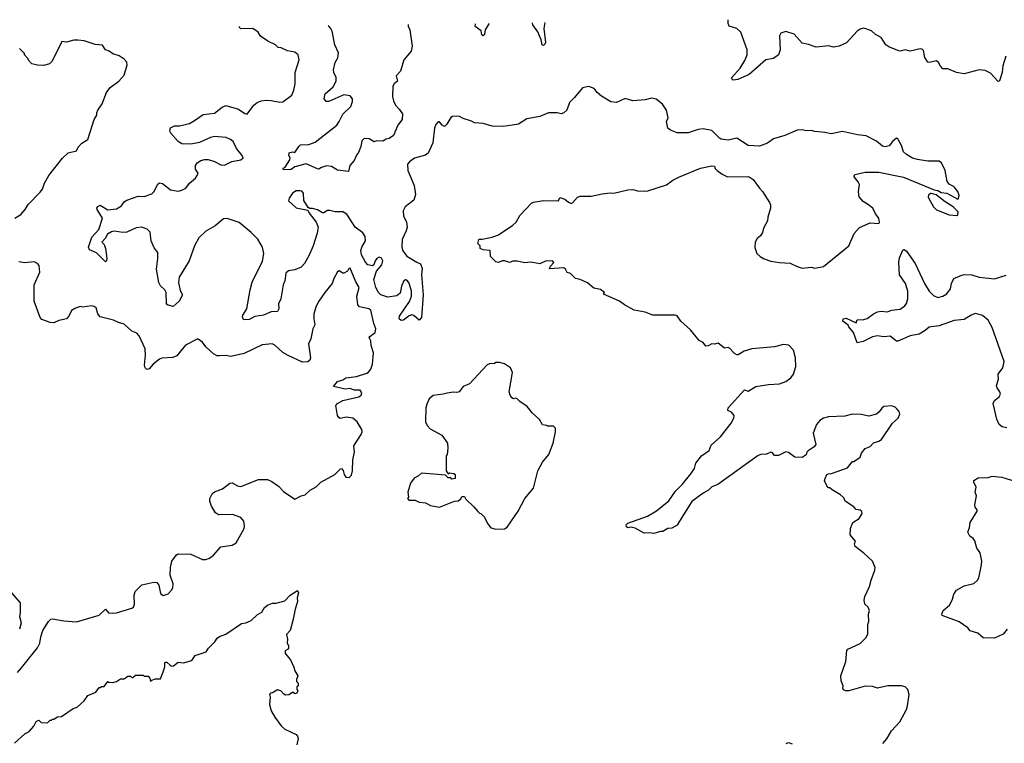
# Model space of a CAD drawing. Extents: x 2323203 to 2567568, y 883585 to 1022917.
# Tile 116 of 256: x 2457213 to 2465054, y 1015157 to 1020915. Entities that reach past the tile are written whole.
import ezdxf

# ---------------------------------------------------------------- set-up
doc = ezdxf.new("R2010")
doc.units = 0

msp = doc.modelspace()

# ---------------------------------------------------------------- linework, layer by layer
at = {"layer": '0CON10XD'}
for points in [[(2462433, 1018563), (2462255, 1018563.3), (2462195, 1018586.7), (2462105, 1018602.5), (2462030, 1018645), (2461990, 1018675), (2461861.7, 1018731.7), (2461870, 1018745), (2461838.3, 1018768.3), (2461785, 1018780), (2461735, 1018820), (2461675, 1018847.5), (2461640, 1018855), (2461600, 1018895), (2461573.3, 1018903.3), (2461560, 1018930), (2461545, 1018940), (2461431.7, 1018931.7), (2461440, 1018955), (2461467, 1018983), (2461457, 1018997), (2461435, 1018992.5), (2461405, 1018997.5), (2461355, 1018972.5), (2461283, 1018987), (2461235, 1018980), (2461175, 1018993.8), (2461137, 1018993), (2461115, 1018983.8), (2461075, 1018997.5), (2461055, 1018997.5), (2461025, 1018983.3), (2461005, 1018987.5), (2460961.7, 1019031.7), (2460958.3, 1019078.3), (2460903.6, 1019083.6), (2460880, 1019095), (2460880, 1019115), (2460860, 1019135), (2460870, 1019165), (2460875, 1019170), (2460895, 1019167.5), (2460975, 1019183.8), (2461025, 1019202), (2461140.3, 1019279.7), (2461165.8, 1019304.2), (2461195, 1019357.5), (2461287.5, 1019455), (2461305, 1019463.3), (2461385, 1019477.5), (2461505, 1019472.5), (2461515, 1019500), (2461555, 1019487.5), (2461582.7, 1019462.7), (2461605, 1019453.3), (2461615, 1019457.5), (2461655, 1019503.8), (2461675, 1019511.2), (2461765, 1019510), (2461851.7, 1019528.3), (2461915, 1019536.2), (2461945, 1019533.8), (2462055, 1019561.2), (2462095, 1019563.3), (2462133.9, 1019553.9), (2462185, 1019551.2), (2462216.1, 1019553.9), (2462365, 1019600), (2462415, 1019637.5), (2462466.4, 1019663.6), (2462635, 1019733.3), (2462725, 1019753.3), (2462745, 1019750), (2462751.7, 1019731.7), (2462767.5, 1019715), (2462806.4, 1019686.4), (2462850, 1019665), (2463015, 1019667.5), (2463030.7, 1019660.7), (2463053, 1019643), (2463103.9, 1019573.9), (2463128.3, 1019548.3), (2463185, 1019460), (2463193, 1019443), (2463193.3, 1019415), (2463170, 1019345), (2463168.6, 1019315), (2463136.9, 1019255), (2463127.7, 1019222.3), (2463111.2, 1019195), (2463085, 1019173.3), (2463068.8, 1019145), (2463067, 1019103), (2463084.3, 1019054.3), (2463109.5, 1019029.5), (2463141.2, 1019011.2), (2463195, 1018994.2), (2463265, 1018982.2), (2463347.6, 1018977.6), (2463405, 1018950), (2463445, 1018939.2), (2463515, 1018946), (2463545, 1018938), (2463615, 1018951.2), (2463815, 1019116.7), (2463858.8, 1019215), (2463899.5, 1019260.5), (2463985, 1019298.8), (2464055.9, 1019294.1), (2464061.2, 1019305), (2464055.9, 1019335.9), (2464029.5, 1019369.5), (2464006.2, 1019415), (2463971.8, 1019441.8), (2463929, 1019469), (2463898.9, 1019505), (2463891.8, 1019545), (2463900.4, 1019605), (2463891.5, 1019625), (2463858.6, 1019665), (2463858, 1019675), (2463865.7, 1019684.3), (2463945, 1019703.2), (2464055, 1019701.6), (2464250.8, 1019660.8), (2464495, 1019561.2), (2464525, 1019556), (2464551.4, 1019541.4), (2464595, 1019535.8), (2464685, 1019487.5), (2464688.8, 1019491.2), (2464693.3, 1019515), (2464685, 1019547.5), (2464653.9, 1019583.9), (2464615, 1019607.5), (2464598.3, 1019628.3), (2464584, 1019715), (2464555, 1019776.7), (2464535, 1019788.8), (2464445, 1019790), (2464363.9, 1019803.9), (2464324.1, 1019814.1), (2464275, 1019843.3), (2464250, 1019865), (2464234.2, 1019914.2), (2464205, 1019967.5), (2464195, 1019972.5), (2464163.3, 1019945), (2464138.3, 1019911.7), (2464105, 1019903.3), (2464085, 1019910), (2464035, 1019948.8), (2463955, 1019991.2), (2463885, 1019998.8), (2463765, 1020026), (2463675, 1020007.5), (2463625, 1020018), (2463544.3, 1020024.3), (2463515, 1020033.8), (2463478.3, 1020031.7), (2463445, 1020040), (2463405, 1020036.2), (2463307.3, 1019992.7), (2463215, 1019966.2), (2463168.6, 1019931.4), (2463105, 1019909.2), (2463015, 1019914), (2462925, 1019972.5), (2462855, 1019957.5), (2462800, 1019965), (2462785, 1019972.5), (2462725, 1020032.5), (2462655.9, 1020045.9), (2462615, 1020042), (2462536.1, 1020013.9), (2462450, 1020015), (2462396.4, 1020036.4), (2462375, 1020053.3), (2462363.8, 1020105), (2462376.7, 1020135), (2462362.5, 1020195), (2462333, 1020243), (2462281.7, 1020281.7), (2462245, 1020290), (2462193.6, 1020276.4), (2462095, 1020270), (2462035, 1020287.5), (2461965, 1020257.5), (2461920.7, 1020260.7), (2461845, 1020306.7), (2461812.5, 1020335), (2461788.3, 1020368.3), (2461745, 1020382.5), (2461695, 1020372.5), (2461631.2, 1020295), (2461590, 1020255), (2461570, 1020195), (2461545.8, 1020174.2), (2461525, 1020166.7), (2461493.6, 1020173.6), (2461425, 1020173.8), (2461355, 1020143.8), (2461252.7, 1020127.3), (2461185, 1020083.8), (2461065, 1020066), (2460975, 1020068), (2460905, 1020089.2), (2460835, 1020094), (2460811.7, 1020108.3), (2460745, 1020128.8), (2460715, 1020146.2), (2460695, 1020148), (2460660, 1020145), (2460645, 1020136.2), (2460615, 1020083.8), (2460595, 1020066.2), (2460576.7, 1020075), (2460555, 1020102.5), (2460545, 1020102.5), (2460527.7, 1020082.3), (2460515, 1020052.5), (2460502.3, 1019935), (2460466.5, 1019853.5), (2460445, 1019837.2), (2460356.7, 1019813.3), (2460317.5, 1019785), (2460301.4, 1019765), (2460304.4, 1019715), (2460354, 1019595), (2460366.1, 1019525), (2460351.4, 1019478.6), (2460282.2, 1019425), (2460265.6, 1019395), (2460269.5, 1019355), (2460292.7, 1019305), (2460297.9, 1019265), (2460290.8, 1019235), (2460259.6, 1019165), (2460256, 1019105), (2460265, 1019075.7), (2460295, 1019034.4), (2460375.8, 1018985.8), (2460405, 1018972.5), (2460418, 1018935), (2460412.5, 1018885), (2460426.8, 1018725), (2460413.4, 1018546.6), (2460395, 1018524.2), (2460350.7, 1018560.7), (2460335, 1018565.7), (2460315, 1018558.6), (2460268.8, 1018525), (2460250.8, 1018520.8), (2460234.3, 1018534.3), (2460237.5, 1018555), (2460317.4, 1018672.6), (2460333.2, 1018715), (2460332.9, 1018757.1), (2460311.5, 1018825), (2460295, 1018841.8), (2460285, 1018844.4), (2460272.2, 1018837.8), (2460254.4, 1018794.4), (2460241.6, 1018738.4), (2460215, 1018717.3), (2460145, 1018706.5), (2460089.4, 1018725), (2460070.6, 1018745), (2460049.1, 1018785), (2460032.8, 1018847.2), (2460055, 1018913.3), (2460097.3, 1018965), (2460104.5, 1018995), (2460095, 1019018.1), (2460075, 1019025.5), (2460057.1, 1019015), (2460045, 1018997.5), (2460034.3, 1018965.7), (2460022.7, 1018957.3), (2459985, 1018964.5), (2459966.3, 1018986.3), (2459935.3, 1019045), (2459930, 1019075), (2459938.7, 1019105), (2459965.9, 1019155), (2459965, 1019189.2), (2459945, 1019217.9), (2459885, 1019264.5), (2459818, 1019368), (2459785, 1019385.6), (2459725, 1019387.1), (2459682.3, 1019397.7), (2459663.1, 1019396.9), (2459635, 1019378), (2459625, 1019378), (2459585, 1019403.3), (2459545, 1019413.3), (2459522.5, 1019412.5), (2459510, 1019420), (2459476.7, 1019476.7), (2459474, 1019535), (2459459.7, 1019549.7), (2459444.2, 1019554.2), (2459415, 1019552.5), (2459385, 1019536), (2459358, 1019495), (2459354.1, 1019474.1), (2459415, 1019418.8), (2459508.3, 1019398.3), (2459517.5, 1019375), (2459575, 1019303.3), (2459589.2, 1019265), (2459582.3, 1019217.7), (2459550, 1019115), (2459514.2, 1019035.8), (2459481.2, 1018975), (2459453.4, 1018946.6), (2459405, 1018925.6), (2459353.6, 1018916.4), (2459332.3, 1018897.7), (2459325, 1018837.5), (2459310.8, 1018805), (2459292.5, 1018695), (2459274.2, 1018655), (2459275.6, 1018615), (2459265, 1018592), (2459215, 1018590.8), (2459155, 1018562.9), (2459085, 1018553.8), (2459040.3, 1018529.7), (2458997.3, 1018527.3), (2458987.5, 1018545), (2458989.2, 1018565), (2459022, 1018615), (2459047.5, 1018765), (2459064.6, 1018825.4), (2459145.8, 1018994.2), (2459157.8, 1019055), (2459145.8, 1019105), (2459108.7, 1019168.7), (2459055, 1019222.3), (2458960.3, 1019300.3), (2458865, 1019332.5), (2458835, 1019331.5), (2458768.6, 1019275), (2458695, 1019232.2), (2458640.7, 1019179.3), (2458603.8, 1019116.2), (2458562.9, 1018995), (2458482.4, 1018867.6), (2458477.5, 1018825), (2458490.8, 1018760.8), (2458510, 1018725), (2458483.8, 1018675), (2458435, 1018633.3), (2458394, 1018644), (2458382.5, 1018652.5), (2458380, 1018745), (2458370, 1018765), (2458335, 1018798), (2458321.5, 1018825), (2458301.3, 1018928.7), (2458314.1, 1019014.1), (2458313.3, 1019063.3), (2458285, 1019100), (2458260, 1019155), (2458252, 1019225), (2458228.3, 1019248.3), (2458186, 1019264), (2458140.7, 1019259.3), (2458065, 1019224.3), (2458035, 1019221.4), (2457965, 1019232.5), (2457945, 1019228), (2457911.7, 1019208.3), (2457894, 1019175), (2457866.7, 1019145), (2457885.6, 1019125.6), (2457896.7, 1019095), (2457907.1, 1019015), (2457904, 1018996), (2457895, 1018988.8), (2457825, 1019061.2), (2457770, 1019085), (2457760, 1019105), (2457787.5, 1019185), (2457843.8, 1019245), (2457872.5, 1019335), (2457830, 1019405), (2457827.5, 1019415), (2457835, 1019430), (2457855, 1019440), (2457915, 1019402.9), (2457985, 1019410.6), (2458024, 1019435), (2458045, 1019465.8), (2458065, 1019478.1), (2458155, 1019511.1), (2458205, 1019509.4), (2458265, 1019529.2), (2458280.8, 1019545), (2458313.4, 1019606.6), (2458325, 1019616), (2458351.2, 1019611.2), (2458385, 1019584.3), (2458415, 1019561.4), (2458475, 1019550.6), (2458505, 1019557.5), (2458535, 1019574), (2458566.2, 1019615), (2458613.3, 1019655), (2458626.7, 1019675), (2458633.3, 1019695), (2458613.3, 1019725), (2458612, 1019755), (2458626, 1019775), (2458656.3, 1019793.7), (2458685, 1019803.1), (2458713.2, 1019803.2), (2458765, 1019788.1), (2458815, 1019760.8), (2458845, 1019758.6), (2458902.6, 1019787.4), (2458975, 1019800.8), (2458993.3, 1019815), (2458985.8, 1019835), (2458939.5, 1019889.5), (2458912.2, 1019945), (2458892.4, 1019962.4), (2458858.1, 1019978.1), (2458763.3, 1019985), (2458732.4, 1019977.6), (2458645, 1019939.2), (2458575, 1019924.6), (2458505, 1019928), (2458474.8, 1019944.8), (2458414.6, 1020014.6), (2458408.5, 1020035), (2458414.4, 1020055), (2458445, 1020070), (2458485, 1020069.4), (2458565, 1020088.8), (2458605, 1020112.2), (2458675, 1020161.5), (2458765, 1020172.2), (2458825, 1020219.4), (2458855, 1020233.1), (2458955, 1020202.5), (2459005, 1020169.2), (2459025, 1020164), (2459077.1, 1020235), (2459103, 1020257), (2459135, 1020269.7), (2459175, 1020274.7), (2459215, 1020273.2), (2459285, 1020259.4), (2459307.3, 1020262.7), (2459378.8, 1020315), (2459396, 1020355), (2459406, 1020405), (2459406.7, 1020495), (2459437.5, 1020595), (2459430, 1020635), (2459405, 1020657.5), (2459345, 1020667.5), (2459295, 1020692.5), (2459270, 1020695), (2459250, 1020715), (2459190, 1020745), (2459130, 1020785), (2459112.5, 1020815), (2459070, 1020845), (2458975, 1020842.5), (2458964.1, 1020854.1), (2458962.7, 1020861.2)], [(2460306.8, 1020876.5), (2460307.5, 1020865), (2460319.2, 1020835), (2460338.6, 1020705), (2460330, 1020665), (2460270.8, 1020595), (2460244.3, 1020505.7), (2460212.2, 1020467.8), (2460222, 1020425), (2460195, 1020403.8), (2460184.3, 1020385), (2460181.9, 1020305), (2460188.8, 1020268.8), (2460205.9, 1020235.9), (2460234.2, 1020204.2), (2460261.2, 1020165), (2460259.3, 1020120.7), (2460223.9, 1020076.1), (2460190, 1019995), (2460155, 1019970), (2460130, 1019965), (2460105, 1019947.5), (2460055, 1019950), (2460035, 1019942.5), (2459995, 1019967.5), (2459955, 1019970), (2459938.3, 1019951.7), (2459930, 1019905), (2459910.7, 1019859.3), (2459896.4, 1019843.6), (2459876.7, 1019795), (2459842.5, 1019755), (2459832.5, 1019707.5), (2459745, 1019716.7), (2459695.9, 1019745.9), (2459655, 1019752), (2459615, 1019740), (2459595, 1019726.7), (2459585, 1019728), (2459495, 1019769.2), (2459405, 1019743.3), (2459375, 1019723.8), (2459315, 1019720), (2459310, 1019725), (2459310, 1019735), (2459328.3, 1019741.7), (2459365, 1019800), (2459366.4, 1019816.4), (2459357.5, 1019835), (2459360, 1019855), (2459385, 1019862.5), (2459405, 1019857.5), (2459435, 1019906.2), (2459450, 1019920), (2459515, 1019921.9), (2459565, 1019940), (2459739.4, 1020075), (2459756.2, 1020105), (2459785, 1020164.3), (2459850.5, 1020225), (2459864.5, 1020265), (2459863.3, 1020285), (2459845, 1020308.1), (2459795, 1020316.4), (2459675, 1020263.1), (2459654.5, 1020264.5), (2459637.5, 1020285), (2459644.3, 1020325), (2459708.8, 1020381.2), (2459732.2, 1020425), (2459732.5, 1020455), (2459713.7, 1020493.7), (2459712.4, 1020515), (2459724.4, 1020575), (2459747.5, 1020612.5), (2459751.1, 1020651.1), (2459722.9, 1020715), (2459700.5, 1020825), (2459691.5, 1020845), (2459675.6, 1020865), (2459669.6, 1020869.2)], [(2460952.4, 1020885.1), (2460948.3, 1020881.7), (2460920.8, 1020835), (2460915, 1020797.5), (2460905, 1020786.7), (2460893.8, 1020795), (2460886.9, 1020826.9), (2460841.2, 1020861.2), (2460843.6, 1020883.4)], [(2461394.9, 1020892.1), (2461385.7, 1020845), (2461399.4, 1020735), (2461395, 1020720), (2461385, 1020711.2), (2461374.2, 1020715), (2461365.8, 1020755.8), (2461339.1, 1020819.1), (2461299.2, 1020875), (2461295.7, 1020890.5)], [(2465065.8, 1020624.2), (2465042.4, 1020547.6), (2465038.1, 1020495), (2465015, 1020430), (2465005, 1020422.5), (2464945, 1020490.6), (2464901.4, 1020511.4), (2464855, 1020515.6), (2464735, 1020483.5), (2464674.5, 1020494.5), (2464605, 1020524.4), (2464565, 1020523.8), (2464545.8, 1020545), (2464531.2, 1020575), (2464515, 1020588), (2464455, 1020573.8), (2464445, 1020576.7), (2464421.4, 1020615), (2464409.5, 1020669.5), (2464400.7, 1020680.7), (2464385, 1020683.8), (2464305, 1020666), (2464265, 1020676), (2464225, 1020666), (2464205, 1020668.8), (2464135, 1020698), (2464110, 1020715), (2464074.2, 1020774.2), (2464027.7, 1020797.7), (2463997, 1020827), (2463935, 1020848), (2463905, 1020840), (2463883.3, 1020825), (2463798.3, 1020731.7), (2463740, 1020705), (2463695, 1020697.5), (2463655, 1020706.7), (2463555, 1020696.7), (2463495, 1020718.8), (2463445, 1020727.5), (2463380.7, 1020800.7), (2463315, 1020822.5), (2463275, 1020807.5), (2463264.2, 1020785.8), (2463269.2, 1020675), (2463256.7, 1020635), (2463215, 1020606.7), (2463155, 1020595.7), (2463021.7, 1020478.3), (2462931.7, 1020438.3), (2462894.2, 1020434.2), (2462884, 1020444), (2462884.2, 1020455), (2462950.5, 1020529.5), (2462988.9, 1020591.1), (2463006.2, 1020635), (2463007.5, 1020675), (2462955, 1020816), (2462925, 1020844), (2462864, 1020864), (2462856, 1020885), (2462854.5, 1020915.1)], [(2457173.8, 1019336.2), (2457222, 1019365), (2457256.2, 1019405), (2457280, 1019445), (2457375, 1019542.5), (2457393.6, 1019566.4), (2457410, 1019615), (2457443.9, 1019676.1), (2457555, 1019812.5), (2457600, 1019855), (2457665, 1019872.5), (2457679.5, 1019900.5), (2457708.3, 1019931.7), (2457755, 1019962.5), (2457805, 1020120), (2457827.5, 1020155), (2457826.7, 1020175), (2457834, 1020195), (2457870, 1020245), (2457903.8, 1020335), (2457933.8, 1020375), (2458003.2, 1020426.8), (2458044, 1020475), (2458069.2, 1020555), (2458065, 1020577.5), (2458045, 1020600), (2458005, 1020626.7), (2457955, 1020643.3), (2457926.1, 1020666.1), (2457896.4, 1020676.4), (2457872.5, 1020712.5), (2457815, 1020717.5), (2457726.4, 1020746.4), (2457675, 1020752.5), (2457645, 1020752.5), (2457585, 1020736.7), (2457548.3, 1020741.7), (2457472.5, 1020585), (2457450, 1020565), (2457405, 1020550), (2457355, 1020552.5), (2457310, 1020565), (2457280, 1020595), (2457280, 1020605), (2457250, 1020635), (2457250, 1020645), (2457210, 1020685)], [(2464675, 1019356.7), (2464685, 1019363.3), (2464686.7, 1019385), (2464646.2, 1019426.2), (2464581.9, 1019465), (2464510.7, 1019520.7), (2464475, 1019531.9), (2464465, 1019531.4), (2464450.3, 1019519.7), (2464446.9, 1019505), (2464451.7, 1019491.7), (2464490.8, 1019425), (2464515, 1019402.5), (2464615, 1019361.2), (2464675, 1019356.7)], [(2464470.5, 1018470.5), (2464455, 1018467.5), (2464425, 1018442), (2464375, 1018414), (2464305, 1018398.8), (2464205, 1018356.2), (2464195, 1018356.7), (2464145, 1018396.2), (2464095, 1018391.2), (2464045, 1018400), (2464005, 1018391.2), (2463930, 1018355), (2463882.5, 1018342.5), (2463852.5, 1018425), (2463815, 1018470), (2463810, 1018485), (2463767.5, 1018515), (2463770, 1018535), (2463795, 1018540), (2463875, 1018502.5), (2463882, 1018528), (2463935, 1018529.2), (2463963.1, 1018536.9), (2464011.2, 1018575), (2464045, 1018590), (2464074.4, 1018595.6), (2464125, 1018590.8), (2464155, 1018602.5), (2464225, 1018611.9), (2464263.1, 1018636.9), (2464274.4, 1018655.6), (2464284.4, 1018695), (2464286.7, 1018755), (2464266.4, 1018815), (2464219.6, 1018885), (2464214.4, 1018985), (2464219.4, 1019020.6), (2464245, 1019082.5), (2464256.2, 1019086.2), (2464275, 1019072.5), (2464343.8, 1018975), (2464418.6, 1018815), (2464455.7, 1018755.7), (2464489.2, 1018719.2), (2464525, 1018705.7), (2464565.5, 1018714.5), (2464596.6, 1018733.4), (2464625.6, 1018774.4), (2464633, 1018817), (2464653.3, 1018855), (2464715, 1018883.3), (2464735, 1018888.8), (2464795, 1018885.8), (2464855, 1018867.5), (2464976.1, 1018853.9), (2465067.7, 1018882.3)], [(2457195, 1015720), (2457227.5, 1015757.5), (2457355, 1015915.6), (2457373.2, 1015955), (2457381.1, 1016005), (2457397.3, 1016055), (2457442.8, 1016127.2), (2457461.2, 1016145), (2457475, 1016148.6), (2457565, 1016131.4), (2457665, 1016124.2), (2457845, 1016177.1), (2457895, 1016223.3), (2457920, 1016195), (2457951.3, 1016191.3), (2457982.5, 1016195), (2458105, 1016232.5), (2458118.5, 1016241.5), (2458126.5, 1016263.5), (2458124.6, 1016335.4), (2458132, 1016365), (2458185, 1016418), (2458281.7, 1016438.3), (2458305, 1016436.1), (2458321.5, 1016415), (2458335, 1016348), (2458355, 1016333.3), (2458395, 1016345.8), (2458422.9, 1016375), (2458433.1, 1016395), (2458435.7, 1016425), (2458411.4, 1016495), (2458414, 1016555), (2458424.1, 1016605.9), (2458462.7, 1016657.3), (2458476.1, 1016663.9), (2458575, 1016661.4), (2458668.3, 1016618.3), (2458695, 1016620), (2458725, 1016630.8), (2458755, 1016653.8), (2458815, 1016721.2), (2458905, 1016734), (2458938, 1016752), (2459000, 1016865), (2459003.3, 1016885), (2458996.7, 1016925), (2458975, 1016953.3), (2458907, 1016977), (2458795.8, 1016975.8), (2458771.7, 1016991.7), (2458740, 1017045), (2458726.7, 1017085), (2458726.7, 1017105), (2458745, 1017142.5), (2458765, 1017158.8), (2458828.3, 1017181.7), (2458885, 1017228.1), (2458905, 1017229.2), (2458946.8, 1017206.8), (2458975, 1017200.8), (2459115, 1017256.9), (2459186.2, 1017256.2), (2459219.8, 1017239.8), (2459275, 1017202), (2459315, 1017162), (2459405, 1017100), (2459455, 1017126.7), (2459486.1, 1017133.9), (2459525, 1017172.5), (2459573, 1017197), (2459610, 1017235), (2459723, 1017297), (2459768.3, 1017341.7), (2459775, 1017342.5), (2459788.3, 1017328.3), (2459797.5, 1017295), (2459810, 1017275), (2459837, 1017273), (2459855, 1017290), (2459862.5, 1017325), (2459866.4, 1017413.6), (2459878.8, 1017475), (2459874, 1017525), (2459932, 1017615), (2459940, 1017635), (2459938, 1017655), (2459901.4, 1017715), (2459866.2, 1017745), (2459815, 1017752.5), (2459765, 1017742), (2459755, 1017748.8), (2459744, 1017765), (2459730, 1017845), (2459745, 1017861.2), (2459785, 1017886), (2459912.5, 1017915), (2459931.7, 1017928.3), (2459938.8, 1017945), (2459925, 1017967.5), (2459876.6, 1017966.6), (2459845, 1017979.4), (2459805, 1017975.5), (2459712.5, 1017995), (2459742.5, 1018035), (2459785, 1018048.9), (2459811.2, 1018065), (2459895, 1018076.7), (2459978.4, 1018101.6), (2459990.9, 1018109.1), (2460008.9, 1018135), (2460022.1, 1018175), (2460031.2, 1018265), (2460012.1, 1018322.1), (2460008.6, 1018358.6), (2459996.2, 1018385), (2460000, 1018395), (2460043.4, 1018426.6), (2460049.8, 1018455), (2460033.6, 1018496.4), (2460010, 1018605), (2459993.3, 1018615), (2459919.9, 1018629.9), (2459905.4, 1018645), (2459897.4, 1018715), (2459917.2, 1018785), (2459890.5, 1018830.5), (2459845, 1018936.7), (2459833.6, 1018936.4), (2459822.5, 1018915), (2459795, 1018897.5), (2459785, 1018897.5), (2459756.4, 1018916.4), (2459745, 1018910), (2459714.5, 1018855.5), (2459702, 1018815), (2459644, 1018745), (2459594.4, 1018675.6), (2459574.2, 1018635), (2459556, 1018575), (2459554, 1018535), (2459563.6, 1018486.4), (2459546.1, 1018453.9), (2459532.5, 1018375), (2459513.9, 1018336.1), (2459528.2, 1018225), (2459524.4, 1018205), (2459507.4, 1018192.6), (2459465, 1018190), (2459351.8, 1018241.8), (2459308.1, 1018268.1), (2459245, 1018325.5), (2459224.4, 1018335.6), (2459145, 1018327.1), (2459001.3, 1018258.7), (2458895, 1018235.4), (2458855, 1018242.5), (2458805, 1018239.2), (2458785, 1018241.4), (2458756.4, 1018256.4), (2458695, 1018311.2), (2458669.7, 1018349.7), (2458635, 1018373.3), (2458625, 1018373.3), (2458533.3, 1018325), (2458485, 1018266.7), (2458465, 1018240), (2458433.2, 1018226.8), (2458345, 1018220.5), (2458325, 1018213.3), (2458275.3, 1018174.7), (2458245, 1018137.1), (2458225, 1018132.7), (2458212.5, 1018145), (2458207.1, 1018165), (2458215.5, 1018245), (2458213.3, 1018295), (2458165, 1018400), (2458145, 1018420), (2458106.9, 1018436.9), (2458043.6, 1018493.6), (2458000, 1018505), (2457960, 1018525), (2457855, 1018550), (2457834.4, 1018574.4), (2457821.2, 1018621.2), (2457805, 1018633.8), (2457785, 1018638), (2457715, 1018628.8), (2457695, 1018633.3), (2457652.3, 1018617.7), (2457625, 1018600), (2457602.9, 1018555), (2457584.6, 1018535.4), (2457525, 1018522.1), (2457485, 1018503.6), (2457455, 1018505.5), (2457390, 1018530), (2457374.6, 1018544.6), (2457327.9, 1018675), (2457326.9, 1018735), (2457327.5, 1018805), (2457372.2, 1018905), (2457368.1, 1018958.1), (2457355, 1018976.2), (2457327.6, 1018987.6), (2457255, 1018981.5), (2457205, 1018989.2)], [(2465075, 1017668.1), (2465036.7, 1017675), (2465014.3, 1017695), (2464993.3, 1017735), (2464965, 1017860), (2464975.5, 1017884.5), (2465012, 1017915), (2465022.5, 1017935), (2465017.1, 1017955), (2464996.9, 1017985), (2464993.1, 1018005), (2465008.6, 1018055), (2465005.8, 1018095), (2465042.9, 1018145), (2465053.1, 1018195), (2464957.5, 1018465), (2464925.6, 1018525), (2464881.5, 1018561.5), (2464825, 1018577.1), (2464789.2, 1018565), (2464735, 1018529.4), (2464655, 1018522.5), (2464535, 1018478.8), (2464470.5, 1018470.5)], [(2464086.2, 1015155), (2464118.8, 1015191.2), (2464156.2, 1015255), (2464223.2, 1015326.8), (2464274.2, 1015425), (2464284, 1015455), (2464296, 1015545), (2464286.2, 1015585), (2464265, 1015607.5), (2464235, 1015614.2), (2464125.9, 1015614.1), (2464045, 1015596.2), (2464005, 1015608.8), (2463945, 1015612), (2463815, 1015574), (2463790, 1015575), (2463773.6, 1015583.6), (2463767.5, 1015595), (2463770, 1015615), (2463753.6, 1015653.6), (2463751.2, 1015695), (2463792.3, 1015807.7), (2463800, 1015895), (2463807.5, 1015905), (2463905, 1015950), (2463951.4, 1015995), (2463966.9, 1016025), (2463968.3, 1016101.7), (2463976.1, 1016126.1), (2463973.6, 1016183.6), (2463980.8, 1016215), (2463969.1, 1016239.1), (2463944, 1016265), (2463937.1, 1016295), (2463944.2, 1016325), (2463980.6, 1016405), (2463992.5, 1016455), (2464022.9, 1016535), (2464024.3, 1016555), (2464005.6, 1016605.6), (2463935, 1016670), (2463865, 1016722.5), (2463860, 1016745), (2463870, 1016765), (2463826.1, 1016816.1), (2463830, 1016865), (2463847.5, 1016915), (2463898.8, 1016945), (2463923.3, 1016985), (2463920.7, 1017000.7), (2463905, 1017012.5), (2463875, 1017016.7), (2463855, 1017040), (2463787.5, 1017085), (2463775, 1017110), (2463750, 1017135), (2463683, 1017173), (2463665, 1017190), (2463655, 1017190), (2463640, 1017205), (2463622.5, 1017245), (2463627.5, 1017265), (2463640, 1017295), (2463655, 1017302.5), (2463677, 1017303), (2463805, 1017350), (2463845, 1017400), (2463855, 1017400), (2463906.4, 1017433.6), (2463917.5, 1017465), (2463947, 1017503), (2463985, 1017517.5), (2464011.7, 1017548.3), (2464055, 1017560), (2464075, 1017573.3), (2464164.2, 1017705.8), (2464210, 1017745), (2464222.5, 1017775), (2464216.1, 1017796.1), (2464199.3, 1017819.3), (2464185, 1017832.5), (2464155, 1017843.3), (2464095, 1017836.7), (2464077.5, 1017825), (2464056.7, 1017795), (2464035, 1017776.7), (2463975, 1017760), (2463915, 1017772.5), (2463843.8, 1017776.2), (2463785, 1017761.2), (2463655, 1017754.2), (2463614.5, 1017745.5), (2463584, 1017725), (2463557.5, 1017695), (2463530.8, 1017625), (2463553.8, 1017535), (2463540, 1017515), (2463492.5, 1017485), (2463482.5, 1017475), (2463475, 1017452.5), (2463445, 1017430), (2463385, 1017433.3), (2463335, 1017470), (2463315, 1017476.2), (2463255, 1017446.2), (2463225, 1017447.5), (2463205, 1017470), (2463195, 1017472.5), (2463161.4, 1017458.6), (2463115, 1017455.6), (2463095, 1017447.1), (2462773.2, 1017216.8), (2462725, 1017198), (2462699.1, 1017170.9), (2462655, 1017148.6), (2462565, 1017081.9), (2462466.2, 1016923.8), (2462447.5, 1016892.5), (2462405, 1016870), (2462375, 1016866.7), (2462335, 1016842.5), (2462315, 1016842.5), (2462263.9, 1016826.1), (2462225, 1016832), (2462185, 1016829.2), (2462115, 1016870), (2462083.6, 1016876.4), (2462055, 1016872.5), (2462045, 1016880), (2462042.5, 1016895), (2462055, 1016908.8), (2462213.3, 1016965), (2462285, 1017006), (2462382.7, 1017087.3), (2462435, 1017163.8), (2462491.2, 1017218.8), (2462557.9, 1017302.1), (2462586.2, 1017345), (2462596.7, 1017385), (2462643.3, 1017445), (2462703.9, 1017486.1), (2462719.5, 1017530.5), (2462793.3, 1017595), (2462878, 1017705), (2462901.2, 1017745), (2462903.8, 1017765), (2462882.3, 1017792.3), (2462852.5, 1017805), (2462855, 1017827.5), (2462985, 1017968.8), (2463015, 1017958.8), (2463075, 1017997.5), (2463175, 1018013.3), (2463265, 1018018.1), (2463315, 1018036.9), (2463354.2, 1018065), (2463375, 1018093.8), (2463394.3, 1018155), (2463391.9, 1018225), (2463375.5, 1018285.5), (2463336.7, 1018325), (2463295, 1018330), (2463225, 1018312.2), (2463043.4, 1018296.6), (2462982.7, 1018277.3), (2462935, 1018247.5), (2462925, 1018247.5), (2462905, 1018260), (2462865, 1018302.5), (2462855, 1018307.5), (2462825, 1018300), (2462775, 1018340), (2462745, 1018333.8), (2462723.6, 1018336.4), (2462695, 1018320), (2462678.3, 1018318.3), (2462655, 1018347.5), (2462625, 1018362.5), (2462555.9, 1018445.9), (2462477.5, 1018515), (2462449.3, 1018559.3), (2462433, 1018563)], [(2461005, 1016860), (2461075, 1016863.3), (2461095, 1016877.5), (2461183.8, 1017005), (2461236.7, 1017105), (2461303.6, 1017186.4), (2461340, 1017325), (2461376, 1017394), (2461425.9, 1017454.1), (2461462.5, 1017545), (2461480, 1017635), (2461480, 1017665), (2461465, 1017680), (2461415, 1017680), (2461407, 1017687), (2461375, 1017690), (2461353, 1017733), (2461297.5, 1017785), (2461255, 1017837.5), (2461195, 1017877.5), (2461175, 1017897.5), (2461165, 1017902.5), (2461145, 1017897.5), (2461132.5, 1017905), (2461118.3, 1017928.3), (2461112, 1017955), (2461138.3, 1018108.3), (2461122.5, 1018145), (2461075, 1018177.5), (2461035, 1018187.5), (2461005, 1018187.5), (2460995, 1018180), (2460953.6, 1018176.4), (2460935, 1018167.5), (2460795, 1018017.5), (2460745, 1017997.5), (2460712.5, 1017955), (2460695, 1017948), (2460665, 1017951.2), (2460615.9, 1017944.1), (2460585, 1017934.2), (2460506.1, 1017923.9), (2460475, 1017897.5), (2460454.1, 1017855.9), (2460447, 1017827), (2460443.3, 1017715), (2460457, 1017687), (2460480.7, 1017660.7), (2460575, 1017610), (2460620, 1017545), (2460622.5, 1017505), (2460617.5, 1017455), (2460610, 1017445), (2460610, 1017325), (2460625, 1017300), (2460635, 1017310), (2460670, 1017305), (2460680, 1017295), (2460680, 1017265), (2460655, 1017260), (2460645, 1017270), (2460625, 1017270), (2460605, 1017290), (2460413, 1017307), (2460390, 1017285), (2460353.6, 1017266.4), (2460323.9, 1017226.1), (2460303.3, 1017155), (2460310, 1017115), (2460300, 1017105), (2460313, 1017093), (2460363, 1017093), (2460395, 1017076.7), (2460445, 1017071.2), (2460485, 1017048.8), (2460555, 1017036), (2460675, 1017082.5), (2460705, 1017087.5), (2460726.4, 1017103.6), (2460735, 1017120), (2460755, 1017120), (2460765, 1017100), (2460829.3, 1017039.3), (2460860.5, 1017000.5), (2460875, 1016987.5), (2460886.1, 1016986.1), (2460915, 1016957.5), (2460937.5, 1016905), (2460965, 1016872.5), (2461005, 1016860)], [(2465077.5, 1016065), (2465043.6, 1016026.4), (2464975, 1015992.5), (2464885, 1015997.5), (2464843.6, 1016033.6), (2464781.7, 1016051.7), (2464762.5, 1016075), (2464695, 1016123.8), (2464560, 1016175), (2464557.5, 1016185), (2464566.4, 1016213.6), (2464617.5, 1016255), (2464627.5, 1016275), (2464642.5, 1016305), (2464652.5, 1016345), (2464672.5, 1016375), (2464735, 1016408.8), (2464811.7, 1016428.3), (2464840, 1016455), (2464850, 1016475), (2464871.7, 1016578.3), (2464875.7, 1016605.7), (2464861.7, 1016671.7), (2464835, 1016710), (2464818.3, 1016768.3), (2464806.4, 1016786.4), (2464780, 1016805), (2464763, 1016837), (2464777.5, 1016875), (2464782.5, 1016915), (2464837.5, 1017005), (2464837.5, 1017015), (2464822.5, 1017035), (2464820, 1017055), (2464832.5, 1017125), (2464822.5, 1017155), (2464828.8, 1017195), (2464811.2, 1017235), (2464812.3, 1017247.7), (2464845, 1017270), (2464925, 1017273.3), (2464956.4, 1017283.6), (2465035, 1017276), (2465138.3, 1017241.7)], [(2457147.5, 1016355), (2457217.5, 1016275), (2457216.7, 1016195), (2457210, 1016165), (2457223.3, 1016115), (2457210, 1016065)], [(2457172.3, 1015157.7), (2457255, 1015232.5), (2457289.3, 1015250.7), (2457325.8, 1015294.2), (2457345, 1015330), (2457365, 1015340), (2457383, 1015323), (2457435, 1015320), (2457455, 1015340), (2457465, 1015340), (2457475, 1015350), (2457485, 1015350), (2457515, 1015367.5), (2457545, 1015370), (2457640, 1015435), (2457670, 1015445), (2457727.5, 1015495), (2457755, 1015537.5), (2457820, 1015565), (2457845, 1015600), (2457855, 1015600), (2457865, 1015610), (2457885, 1015610), (2457915, 1015650), (2457923, 1015643), (2457955, 1015640), (2457985, 1015650), (2458015, 1015670), (2458045, 1015670), (2458075, 1015690), (2458095, 1015690), (2458105, 1015680), (2458115, 1015680), (2458135, 1015700), (2458195, 1015700), (2458205, 1015690), (2458235, 1015690), (2458250, 1015675), (2458255, 1015650), (2458265, 1015660), (2458295, 1015670), (2458335, 1015671.2), (2458354.4, 1015725.6), (2458368.8, 1015765), (2458367.5, 1015795), (2458375, 1015802.5), (2458385, 1015802.5), (2458412.5, 1015775), (2458425, 1015770), (2458437, 1015773), (2458475, 1015802.5), (2458517.5, 1015797.5), (2458582.5, 1015815), (2458610, 1015855), (2458697.5, 1015885), (2458716.7, 1015915), (2458765.9, 1015964.1), (2458785, 1015992.5), (2458805, 1016007.5), (2458855, 1016026.7), (2458979.3, 1016110.7), (2459015, 1016116.7), (2459056.1, 1016133.9), (2459105, 1016180), (2459140, 1016200), (2459163.1, 1016236.9), (2459185, 1016256.7), (2459225, 1016273.3), (2459255, 1016271.2), (2459325, 1016290), (2459367.5, 1016335), (2459425, 1016372.5), (2459433.3, 1016355), (2459423.3, 1016315), (2459426, 1016285), (2459406.7, 1016225), (2459392, 1016145), (2459366.7, 1016055), (2459338.3, 1016021.7), (2459346.7, 1015985), (2459342.5, 1015955), (2459353.3, 1015935), (2459353.3, 1015915), (2459346.4, 1015903.6), (2459327.5, 1015892.5), (2459326.7, 1015885), (2459326.7, 1015875), (2459340, 1015855), (2459370.7, 1015820.7), (2459397, 1015763)], [(2459397, 1015763), (2459403, 1015733), (2459427.5, 1015695), (2459417.5, 1015665), (2459418.3, 1015648.3), (2459430, 1015635), (2459430, 1015615), (2459420, 1015605), (2459420, 1015585), (2459427.5, 1015575), (2459420, 1015555), (2459405, 1015550), (2459395, 1015560), (2459385, 1015560), (2459357, 1015543), (2459330.7, 1015540.7), (2459317, 1015547), (2459292.5, 1015575), (2459265, 1015581.2), (2459225, 1015557.5), (2459210, 1015555), (2459202.5, 1015545), (2459207.5, 1015525), (2459202.5, 1015465), (2459216.7, 1015415), (2459245.9, 1015365.9), (2459296, 1015296), (2459325, 1015270), (2459415, 1015226.7), (2459426.2, 1015215), (2459431.2, 1015195), (2459420, 1015145)], [(2463317.5, 1015155), (2463335, 1015163.3), (2463363.9, 1015153.9)]]:
    msp.add_lwpolyline(points, dxfattribs=at)

doc.saveas('drawing.dxf')
